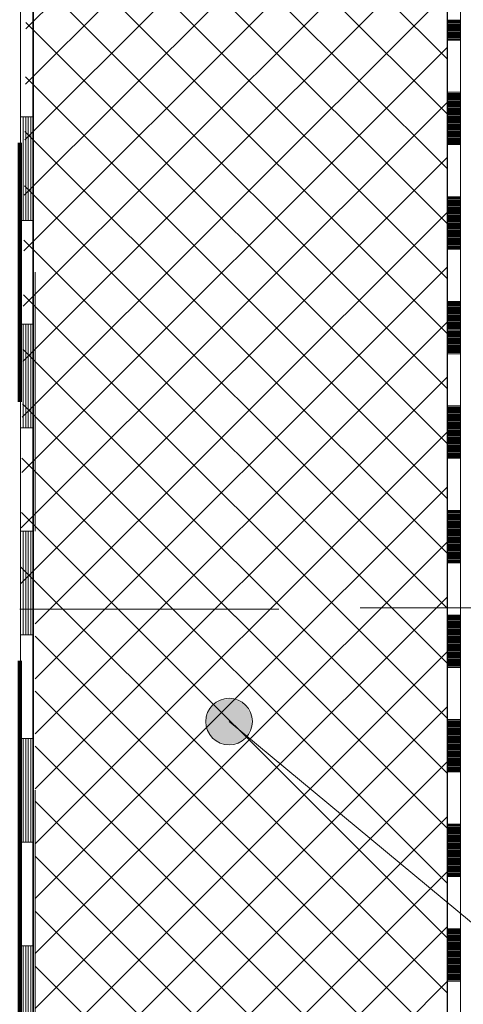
# Model space of a CAD drawing. Header units: metres. Extents: x 1314 to 1415, y -87 to -52.
# Tile 162 of 256: x 1389.313 to 1389.484, y -70.657 to -70.277. Entities that reach past the tile are written whole.
import ezdxf

# ---------------------------------------------------------------- set-up
doc = ezdxf.new("R2010")
doc.units = ezdxf.units.M
doc.header["$PDMODE"] = 65
for name, pattern in [('AUSGEZOGEN', [0]), ('PUNKT2_S9', [0.0015, 0, -0.0015]), ('STRICHPUNKT2_S5', [0.5, 0.35, -0.05, 0.05, -0.05]), ('VERDECKT2_S2', [0.15, 0.1, -0.05])]:
    doc.linetypes.add(name, pattern=pattern)
for name, color, linetype, lineweight in [('XR$6$Achsen', 4, 'AUSGEZOGEN', 13), ('XR$6$Allgemein', 4, 'AUSGEZOGEN', 13), ('XR$6$Maßlinie 1_50', 7, 'AUSGEZOGEN', 25), ('XR$6$Muster', 4, 'AUSGEZOGEN', 13), ('XR$6$Möblierung', 4, 'AUSGEZOGEN', 13), ('XR$6$Schraffur', 4, 'AUSGEZOGEN', 13), ('XR$6$Text 1_100', 3, 'AUSGEZOGEN', 18), ('XR$6$Text 1_50', 3, 'AUSGEZOGEN', 18), ('XR$6$Wand', 1, 'AUSGEZOGEN', 50)]:
    doc.layers.add(name, color=color, linetype=linetype, lineweight=lineweight)
doc.styles.add('ARIAL', font='arial.ttf')
doc.dimstyles.new('DIMSTYLE_28', dxfattribs={"dimtxt": 0.04, "dimasz": 0.03, "dimexe": 0, "dimexo": 1e-06, "dimgap": 0.02, "dimtad": 2, "dimdec": 1, "dimlfac": 100, "dimrnd": 0.5, "dimzin": 4, "dimdsep": 46, "dimtxsty": 'ARIAL', "dimblk1": 'ALL_ML_KREIS', "dimblk2": 'ALL_ML_KREIS', "dimsah": 1, "dimcen": 0, "dimse1": 1, "dimse2": 1, "dimclrd": 7, "dimclre": 7, "dimclrt": 7, "dimadec": 0, "dimazin": 0, "dimtfac": 1, "dimtdec": 0, "dimtix": 1, "dimtmove": 2, "dimatfit": 3, "dimfxl": 0, "dimtzin": 0, "dimlwd": 0, "dimlwe": 25, "dimarcsym": 0})

# ---------------------------------------------------------------- blocks, each defined once
blk = doc.blocks.new('MUSTERELEMENT_85')
at = {"layer": 'XR$6$Muster', "color": 4, "linetype": 'AUSGEZOGEN', "lineweight": 13, "transparency": 33554687}
for p, q in [((1389.31305, -70.23453), (1389.31305, -70.31453)), ((1389.31805, -70.23453), (1389.31805, -70.31453)), ((1389.31305, -70.31453), (1389.31305, -70.39453)), ((1389.31805, -70.31453), (1389.31305, -70.31453)), ((1389.31805, -70.31453), (1389.31305, -70.31453)), ((1389.31405, -70.31453), (1389.31405, -70.35453)), ((1389.31505, -70.31453), (1389.31505, -70.35453)), ((1389.31605, -70.31453), (1389.31605, -70.35453)), ((1389.31705, -70.31453), (1389.31705, -70.35453)), ((1389.31805, -70.31453), (1389.31805, -70.39453)), ((1389.31805, -70.35453), (1389.31305, -70.35453)), ((1389.31305, -70.39453), (1389.31305, -70.47453)), ((1389.31805, -70.39453), (1389.31305, -70.39453)), ((1389.31805, -70.39453), (1389.31305, -70.39453)), ((1389.31405, -70.39453), (1389.31405, -70.43453)), ((1389.31505, -70.39453), (1389.31505, -70.43453)), ((1389.31605, -70.39453), (1389.31605, -70.43453)), ((1389.31705, -70.39453), (1389.31705, -70.43453)), ((1389.31805, -70.39453), (1389.31805, -70.47453)), ((1389.31805, -70.43453), (1389.31305, -70.43453)), ((1389.31305, -70.47453), (1389.31305, -70.55453)), ((1389.31805, -70.47453), (1389.31305, -70.47453)), ((1389.31805, -70.47453), (1389.31305, -70.47453)), ((1389.31405, -70.47453), (1389.31405, -70.51453)), ((1389.31505, -70.47453), (1389.31505, -70.51453)), ((1389.31605, -70.47453), (1389.31605, -70.51453)), ((1389.31705, -70.47453), (1389.31705, -70.51453)), ((1389.31805, -70.47453), (1389.31805, -70.55453)), ((1389.31805, -70.51453), (1389.31305, -70.51453)), ((1389.31305, -70.55453), (1389.31305, -70.63453)), ((1389.31805, -70.55453), (1389.31305, -70.55453)), ((1389.31805, -70.55453), (1389.31305, -70.55453)), ((1389.31405, -70.55453), (1389.31405, -70.59453)), ((1389.31505, -70.55453), (1389.31505, -70.59453)), ((1389.31605, -70.55453), (1389.31605, -70.59453)), ((1389.31705, -70.55453), (1389.31705, -70.59453)), ((1389.31805, -70.55453), (1389.31805, -70.63453)), ((1389.31805, -70.59453), (1389.31305, -70.59453)), ((1389.31305, -70.63453), (1389.31305, -70.71453)), ((1389.31805, -70.63453), (1389.31305, -70.63453)), ((1389.31805, -70.63453), (1389.31305, -70.63453)), ((1389.31405, -70.63453), (1389.31405, -70.67453)), ((1389.31505, -70.63453), (1389.31505, -70.67453)), ((1389.31605, -70.63453), (1389.31605, -70.67453)), ((1389.31705, -70.63453), (1389.31705, -70.67453)), ((1389.31805, -70.63453), (1389.31805, -70.71453))]:
    blk.add_line(p, q, dxfattribs=at)
blk = doc.blocks.new('MUSTERELEMENT_98')
at = {"layer": 'XR$6$Möblierung', "color": 4, "linetype": 'AUSGEZOGEN', "lineweight": 13, "transparency": 33554687}
for p, q in [((1389.47773, -70.26471), (1389.47773, -70.28489)), ((1389.47773, -70.26471), (1389.47773, -70.28489)), ((1389.47773, -70.26471), (1389.47773, -70.28489)), ((1389.47773, -70.26471), (1389.47773, -70.28489)), ((1389.47773, -70.26471), (1389.47773, -70.28489)), ((1389.48273, -70.26471), (1389.48273, -70.28489)), ((1389.47773, -70.27722), (1389.48273, -70.27722)), ((1389.47773, -70.27763), (1389.48273, -70.27763)), ((1389.47773, -70.27803), (1389.48273, -70.27803)), ((1389.47773, -70.27843), (1389.48273, -70.27843)), ((1389.47773, -70.27884), (1389.48273, -70.27884)), ((1389.47773, -70.27924), (1389.48273, -70.27924)), ((1389.47773, -70.27964), (1389.48273, -70.27964)), ((1389.47773, -70.28005), (1389.48273, -70.28005)), ((1389.47773, -70.28045), (1389.48273, -70.28045)), ((1389.47773, -70.28085), (1389.48273, -70.28085)), ((1389.47773, -70.28126), (1389.48273, -70.28126)), ((1389.47773, -70.28166), (1389.48273, -70.28166)), ((1389.47773, -70.28207), (1389.48273, -70.28207)), ((1389.47773, -70.28247), (1389.48273, -70.28247)), ((1389.47773, -70.28287), (1389.48273, -70.28287)), ((1389.47773, -70.28328), (1389.48273, -70.28328)), ((1389.47773, -70.28368), (1389.48273, -70.28368)), ((1389.47773, -70.28408), (1389.48273, -70.28408)), ((1389.47773, -70.28449), (1389.48273, -70.28449)), ((1389.47773, -70.28489), (1389.48273, -70.28489)), ((1389.48273, -70.28489), (1389.48274, -70.30507)), ((1389.47774, -70.30507), (1389.48274, -70.30507)), ((1389.47774, -70.30507), (1389.47774, -70.32525)), ((1389.47774, -70.30507), (1389.47774, -70.32525)), ((1389.47774, -70.30507), (1389.47774, -70.32525)), ((1389.47774, -70.30507), (1389.47774, -70.32525)), ((1389.47774, -70.30507), (1389.47774, -70.32525)), ((1389.47774, -70.30548), (1389.48274, -70.30548)), ((1389.47774, -70.30588), (1389.48274, -70.30588)), ((1389.47774, -70.30628), (1389.48274, -70.30628)), ((1389.47774, -70.30669), (1389.48274, -70.30669)), ((1389.47774, -70.30709), (1389.48274, -70.30709)), ((1389.47774, -70.30749), (1389.48274, -70.30749)), ((1389.47774, -70.3079), (1389.48274, -70.3079)), ((1389.47774, -70.3083), (1389.48274, -70.3083)), ((1389.48274, -70.30507), (1389.48274, -70.32525)), ((1389.47774, -70.3087), (1389.48274, -70.3087)), ((1389.47774, -70.30911), (1389.48274, -70.30911)), ((1389.47774, -70.30951), (1389.48274, -70.30951)), ((1389.47774, -70.30992), (1389.48274, -70.30992)), ((1389.47774, -70.31032), (1389.48274, -70.31032)), ((1389.47774, -70.31072), (1389.48274, -70.31072)), ((1389.47774, -70.31113), (1389.48274, -70.31113)), ((1389.47774, -70.31153), (1389.48274, -70.31153)), ((1389.47774, -70.31193), (1389.48274, -70.31193)), ((1389.47774, -70.31234), (1389.48274, -70.31234)), ((1389.47774, -70.31274), (1389.48274, -70.31274)), ((1389.47774, -70.31314), (1389.48274, -70.31314)), ((1389.47774, -70.31355), (1389.48274, -70.31355)), ((1389.47774, -70.31395), (1389.48274, -70.31395)), ((1389.47774, -70.31436), (1389.48274, -70.31436)), ((1389.47774, -70.31476), (1389.48274, -70.31476)), ((1389.47774, -70.31516), (1389.48274, -70.31516)), ((1389.47774, -70.31557), (1389.48274, -70.31557)), ((1389.47774, -70.31597), (1389.48274, -70.31597)), ((1389.47774, -70.31637), (1389.48274, -70.31637)), ((1389.47774, -70.31678), (1389.48274, -70.31678)), ((1389.47774, -70.31718), (1389.48274, -70.31718)), ((1389.47774, -70.31758), (1389.48274, -70.31758)), ((1389.47774, -70.31799), (1389.48274, -70.31799)), ((1389.47774, -70.31839), (1389.48274, -70.31839)), ((1389.47774, -70.3188), (1389.48274, -70.3188)), ((1389.47774, -70.3192), (1389.48274, -70.3192)), ((1389.47774, -70.3196), (1389.48274, -70.3196)), ((1389.47774, -70.32001), (1389.48274, -70.32001)), ((1389.47774, -70.32041), (1389.48274, -70.32041)), ((1389.47774, -70.32081), (1389.48274, -70.32081)), ((1389.47774, -70.32122), (1389.48274, -70.32122)), ((1389.47774, -70.32162), (1389.48274, -70.32162)), ((1389.47774, -70.32202), (1389.48274, -70.32202)), ((1389.47774, -70.32243), (1389.48274, -70.32243)), ((1389.47774, -70.32283), (1389.48274, -70.32283)), ((1389.47774, -70.32324), (1389.48274, -70.32324)), ((1389.47774, -70.32364), (1389.48274, -70.32364)), ((1389.47774, -70.32404), (1389.48274, -70.32404)), ((1389.47774, -70.32445), (1389.48274, -70.32445)), ((1389.47774, -70.32485), (1389.48274, -70.32485)), ((1389.47774, -70.32525), (1389.48274, -70.32525)), ((1389.48274, -70.32525), (1389.48274, -70.34543)), ((1389.47774, -70.34543), (1389.48274, -70.34543)), ((1389.47774, -70.34543), (1389.47774, -70.36562)), ((1389.47774, -70.34543), (1389.47774, -70.36562)), ((1389.47774, -70.34543), (1389.47774, -70.36562)), ((1389.47774, -70.34543), (1389.47774, -70.36562)), ((1389.47774, -70.34543), (1389.47774, -70.36562)), ((1389.47774, -70.34584), (1389.48274, -70.34584)), ((1389.47774, -70.34624), (1389.48274, -70.34624)), ((1389.47774, -70.34665), (1389.48274, -70.34665)), ((1389.48274, -70.34543), (1389.48274, -70.36562)), ((1389.47774, -70.34705), (1389.48274, -70.34705)), ((1389.47774, -70.34745), (1389.48274, -70.34745)), ((1389.47774, -70.34786), (1389.48274, -70.34786)), ((1389.47774, -70.34826), (1389.48274, -70.34826)), ((1389.47774, -70.34866), (1389.48274, -70.34866)), ((1389.47774, -70.34907), (1389.48274, -70.34907)), ((1389.47774, -70.34947), (1389.48274, -70.34947)), ((1389.47774, -70.34987), (1389.48274, -70.34987)), ((1389.47774, -70.35028), (1389.48274, -70.35028)), ((1389.47774, -70.35068), (1389.48274, -70.35068)), ((1389.47774, -70.35109), (1389.48274, -70.35109)), ((1389.47774, -70.35149), (1389.48274, -70.35149)), ((1389.47774, -70.35189), (1389.48274, -70.35189)), ((1389.47774, -70.3523), (1389.48274, -70.3523)), ((1389.47774, -70.3527), (1389.48274, -70.3527)), ((1389.47774, -70.3531), (1389.48274, -70.3531)), ((1389.47774, -70.35351), (1389.48274, -70.35351)), ((1389.47774, -70.35391), (1389.48274, -70.35391)), ((1389.47774, -70.35431), (1389.48274, -70.35431)), ((1389.47774, -70.35472), (1389.48274, -70.35472)), ((1389.47774, -70.35512), (1389.48274, -70.35512)), ((1389.47774, -70.35553), (1389.48274, -70.35553)), ((1389.47774, -70.35593), (1389.48274, -70.35593)), ((1389.47774, -70.35633), (1389.48274, -70.35633)), ((1389.47774, -70.35674), (1389.48274, -70.35674)), ((1389.47774, -70.35714), (1389.48274, -70.35714)), ((1389.47774, -70.35754), (1389.48274, -70.35754)), ((1389.47774, -70.35795), (1389.48274, -70.35795)), ((1389.47774, -70.35835), (1389.48274, -70.35835)), ((1389.47774, -70.35875), (1389.48274, -70.35875)), ((1389.47774, -70.35916), (1389.48274, -70.35916)), ((1389.47774, -70.35956), (1389.48274, -70.35956)), ((1389.47774, -70.35997), (1389.48274, -70.35996)), ((1389.47774, -70.36037), (1389.48274, -70.36037)), ((1389.47774, -70.36077), (1389.48274, -70.36077)), ((1389.47774, -70.36118), (1389.48274, -70.36118)), ((1389.47774, -70.36158), (1389.48274, -70.36158)), ((1389.47774, -70.36198), (1389.48274, -70.36198)), ((1389.47774, -70.36239), (1389.48274, -70.36239)), ((1389.47774, -70.36279), (1389.48274, -70.36279)), ((1389.47774, -70.36319), (1389.48274, -70.36319)), ((1389.47774, -70.3636), (1389.48274, -70.3636)), ((1389.47774, -70.364), (1389.48274, -70.364)), ((1389.47774, -70.36441), (1389.48274, -70.3644)), ((1389.47774, -70.36481), (1389.48274, -70.36481)), ((1389.47774, -70.36521), (1389.48274, -70.36521)), ((1389.47774, -70.36562), (1389.48274, -70.36562)), ((1389.48274, -70.36562), (1389.48274, -70.3858)), ((1389.47774, -70.3858), (1389.48274, -70.3858)), ((1389.47774, -70.3858), (1389.47774, -70.40598)), ((1389.47774, -70.3858), (1389.47774, -70.40598)), ((1389.47774, -70.3858), (1389.47774, -70.40598)), ((1389.47774, -70.3858), (1389.47774, -70.40598)), ((1389.47774, -70.3858), (1389.47774, -70.40598)), ((1389.47774, -70.3862), (1389.48274, -70.3862)), ((1389.47774, -70.3866), (1389.48274, -70.3866)), ((1389.47774, -70.38701), (1389.48274, -70.38701)), ((1389.47774, -70.38741), (1389.48274, -70.38741)), ((1389.47774, -70.38782), (1389.48274, -70.38782)), ((1389.47774, -70.38822), (1389.48274, -70.38822)), ((1389.48274, -70.3858), (1389.48274, -70.40598)), ((1389.47774, -70.38862), (1389.48274, -70.38862)), ((1389.47774, -70.38903), (1389.48274, -70.38903)), ((1389.47774, -70.38943), (1389.48274, -70.38943)), ((1389.47774, -70.38983), (1389.48274, -70.38983)), ((1389.47774, -70.39024), (1389.48274, -70.39024)), ((1389.47774, -70.39064), (1389.48274, -70.39064)), ((1389.47774, -70.39104), (1389.48274, -70.39104)), ((1389.47774, -70.39145), (1389.48274, -70.39145)), ((1389.47774, -70.39185), (1389.48274, -70.39185)), ((1389.47774, -70.39226), (1389.48274, -70.39225)), ((1389.47774, -70.39266), (1389.48274, -70.39266)), ((1389.47774, -70.39306), (1389.48274, -70.39306)), ((1389.47774, -70.39347), (1389.48274, -70.39347)), ((1389.47774, -70.39387), (1389.48274, -70.39387)), ((1389.47774, -70.39427), (1389.48274, -70.39427)), ((1389.47774, -70.39468), (1389.48274, -70.39468)), ((1389.47774, -70.39508), (1389.48274, -70.39508)), ((1389.47774, -70.39548), (1389.48274, -70.39548)), ((1389.47774, -70.39589), (1389.48274, -70.39589)), ((1389.47774, -70.39629), (1389.48274, -70.39629)), ((1389.47774, -70.3967), (1389.48274, -70.39669)), ((1389.47774, -70.3971), (1389.48274, -70.3971)), ((1389.47774, -70.3975), (1389.48274, -70.3975)), ((1389.47774, -70.39791), (1389.48274, -70.39791)), ((1389.47774, -70.39831), (1389.48274, -70.39831)), ((1389.47774, -70.39871), (1389.48274, -70.39871)), ((1389.47774, -70.39912), (1389.48274, -70.39912)), ((1389.47774, -70.39952), (1389.48274, -70.39952)), ((1389.47774, -70.39992), (1389.48274, -70.39992)), ((1389.47774, -70.40033), (1389.48274, -70.40033)), ((1389.47774, -70.40073), (1389.48274, -70.40073)), ((1389.47774, -70.40113), (1389.48274, -70.40113)), ((1389.47774, -70.40154), (1389.48274, -70.40154)), ((1389.47774, -70.40194), (1389.48274, -70.40194)), ((1389.47774, -70.40235), (1389.48274, -70.40235)), ((1389.47774, -70.40275), (1389.48274, -70.40275)), ((1389.47774, -70.40315), (1389.48274, -70.40315)), ((1389.47774, -70.40356), (1389.48274, -70.40356)), ((1389.47774, -70.40396), (1389.48274, -70.40396)), ((1389.47774, -70.40436), (1389.48274, -70.40436)), ((1389.47774, -70.40477), (1389.48274, -70.40477)), ((1389.47774, -70.40517), (1389.48274, -70.40517)), ((1389.47774, -70.40557), (1389.48274, -70.40557)), ((1389.47774, -70.40598), (1389.48274, -70.40598)), ((1389.48274, -70.40598), (1389.48274, -70.42616)), ((1389.47774, -70.42616), (1389.48274, -70.42616)), ((1389.47774, -70.42616), (1389.47774, -70.44634)), ((1389.47774, -70.42616), (1389.47774, -70.44634)), ((1389.47774, -70.42616), (1389.47774, -70.44634)), ((1389.47774, -70.42616), (1389.47774, -70.44634)), ((1389.47774, -70.42616), (1389.47774, -70.44634)), ((1389.48274, -70.42616), (1389.48274, -70.44634)), ((1389.47774, -70.42656), (1389.48274, -70.42656)), ((1389.47774, -70.42697), (1389.48274, -70.42697)), ((1389.47774, -70.42737), (1389.48274, -70.42737)), ((1389.47774, -70.42777), (1389.48274, -70.42777)), ((1389.47774, -70.42818), (1389.48274, -70.42818)), ((1389.47774, -70.42858), (1389.48274, -70.42858)), ((1389.47774, -70.42898), (1389.48274, -70.42898)), ((1389.47774, -70.42939), (1389.48274, -70.42939)), ((1389.47774, -70.42979), (1389.48274, -70.42979)), ((1389.47774, -70.4302), (1389.48274, -70.4302)), ((1389.47774, -70.4306), (1389.48274, -70.4306)), ((1389.47774, -70.431), (1389.48274, -70.431)), ((1389.47774, -70.43141), (1389.48274, -70.43141)), ((1389.47774, -70.43181), (1389.48274, -70.43181)), ((1389.47774, -70.43221), (1389.48274, -70.43221)), ((1389.47774, -70.43262), (1389.48274, -70.43262)), ((1389.47774, -70.43302), (1389.48274, -70.43302)), ((1389.47774, -70.43342), (1389.48274, -70.43342)), ((1389.47774, -70.43383), (1389.48274, -70.43383)), ((1389.47774, -70.43423), (1389.48274, -70.43423)), ((1389.47774, -70.43464), (1389.48274, -70.43464)), ((1389.47774, -70.43504), (1389.48274, -70.43504)), ((1389.47774, -70.43544), (1389.48274, -70.43544)), ((1389.47774, -70.43585), (1389.48274, -70.43585)), ((1389.47774, -70.43625), (1389.48274, -70.43625)), ((1389.47774, -70.43665), (1389.48274, -70.43665)), ((1389.47774, -70.43706), (1389.48274, -70.43706)), ((1389.47774, -70.43746), (1389.48274, -70.43746)), ((1389.47774, -70.43786), (1389.48274, -70.43786)), ((1389.47774, -70.43827), (1389.48274, -70.43827)), ((1389.47774, -70.43867), (1389.48274, -70.43867)), ((1389.47774, -70.43908), (1389.48274, -70.43908)), ((1389.47774, -70.43948), (1389.48274, -70.43948)), ((1389.47774, -70.43988), (1389.48274, -70.43988)), ((1389.47774, -70.44029), (1389.48274, -70.44029)), ((1389.47774, -70.44069), (1389.48274, -70.44069)), ((1389.47774, -70.44109), (1389.48274, -70.44109)), ((1389.47774, -70.4415), (1389.48274, -70.4415)), ((1389.47774, -70.4419), (1389.48274, -70.4419)), ((1389.47774, -70.4423), (1389.48274, -70.4423)), ((1389.47774, -70.44271), (1389.48274, -70.44271)), ((1389.47774, -70.44311), (1389.48274, -70.44311)), ((1389.47774, -70.44352), (1389.48274, -70.44352)), ((1389.47774, -70.44392), (1389.48274, -70.44392)), ((1389.47774, -70.44432), (1389.48274, -70.44432)), ((1389.47774, -70.44473), (1389.48274, -70.44473)), ((1389.47774, -70.44513), (1389.48274, -70.44513)), ((1389.47774, -70.44553), (1389.48274, -70.44553)), ((1389.47774, -70.44594), (1389.48274, -70.44594)), ((1389.47774, -70.44634), (1389.48274, -70.44634)), ((1389.48274, -70.44634), (1389.48274, -70.46652)), ((1389.47774, -70.46652), (1389.48274, -70.46652)), ((1389.47774, -70.46652), (1389.47774, -70.4867)), ((1389.47774, -70.46652), (1389.47774, -70.4867)), ((1389.47774, -70.46652), (1389.47774, -70.4867)), ((1389.47774, -70.46652), (1389.47774, -70.4867)), ((1389.47774, -70.46652), (1389.47774, -70.4867)), ((1389.47774, -70.46693), (1389.48274, -70.46693)), ((1389.47774, -70.46733), (1389.48274, -70.46733)), ((1389.47774, -70.46773), (1389.48274, -70.46773)), ((1389.47774, -70.46814), (1389.48274, -70.46814)), ((1389.48274, -70.46652), (1389.48274, -70.4867)), ((1389.47774, -70.46854), (1389.48274, -70.46854)), ((1389.47774, -70.46894), (1389.48274, -70.46894)), ((1389.47774, -70.46935), (1389.48274, -70.46935)), ((1389.47774, -70.46975), (1389.48274, -70.46975)), ((1389.47774, -70.47015), (1389.48274, -70.47015)), ((1389.47774, -70.47056), (1389.48274, -70.47056)), ((1389.47774, -70.47096), (1389.48274, -70.47096)), ((1389.47774, -70.47137), (1389.48274, -70.47137)), ((1389.47774, -70.47177), (1389.48274, -70.47177)), ((1389.47774, -70.47217), (1389.48274, -70.47217)), ((1389.47774, -70.47258), (1389.48274, -70.47258)), ((1389.47774, -70.47298), (1389.48274, -70.47298)), ((1389.47774, -70.47338), (1389.48274, -70.47338)), ((1389.47774, -70.47379), (1389.48274, -70.47379)), ((1389.47774, -70.47419), (1389.48274, -70.47419)), ((1389.47774, -70.47459), (1389.48274, -70.47459)), ((1389.47774, -70.475), (1389.48274, -70.475)), ((1389.47774, -70.4754), (1389.48274, -70.4754)), ((1389.47774, -70.47581), (1389.48274, -70.47581)), ((1389.47774, -70.47621), (1389.48274, -70.47621)), ((1389.47774, -70.47661), (1389.48274, -70.47661)), ((1389.47774, -70.47702), (1389.48274, -70.47702)), ((1389.47774, -70.47742), (1389.48274, -70.47742)), ((1389.47774, -70.47782), (1389.48274, -70.47782)), ((1389.47774, -70.47823), (1389.48274, -70.47823)), ((1389.47774, -70.47863), (1389.48274, -70.47863)), ((1389.47774, -70.47903), (1389.48274, -70.47903)), ((1389.47774, -70.47944), (1389.48274, -70.47944)), ((1389.47774, -70.47984), (1389.48274, -70.47984)), ((1389.47774, -70.48025), (1389.48274, -70.48025)), ((1389.47774, -70.48065), (1389.48274, -70.48065)), ((1389.47774, -70.48105), (1389.48274, -70.48105)), ((1389.47774, -70.48146), (1389.48274, -70.48146)), ((1389.47774, -70.48186), (1389.48274, -70.48186)), ((1389.47774, -70.48226), (1389.48274, -70.48226)), ((1389.47774, -70.48267), (1389.48274, -70.48267)), ((1389.47774, -70.48307), (1389.48274, -70.48307)), ((1389.47774, -70.48347), (1389.48274, -70.48347)), ((1389.47774, -70.48388), (1389.48274, -70.48388)), ((1389.47774, -70.48428), (1389.48274, -70.48428)), ((1389.47774, -70.48469), (1389.48274, -70.48468)), ((1389.47774, -70.48509), (1389.48274, -70.48509)), ((1389.47774, -70.48549), (1389.48274, -70.48549)), ((1389.47774, -70.4859), (1389.48274, -70.4859)), ((1389.47774, -70.4863), (1389.48274, -70.4863)), ((1389.47774, -70.4867), (1389.48274, -70.4867)), ((1389.48274, -70.4867), (1389.48275, -70.50688)), ((1389.47775, -70.50688), (1389.48275, -70.50688)), ((1389.47775, -70.50688), (1389.47775, -70.52707)), ((1389.47775, -70.50688), (1389.47775, -70.52707)), ((1389.47775, -70.50688), (1389.47775, -70.52707)), ((1389.47775, -70.50688), (1389.47775, -70.52707)), ((1389.47775, -70.50688), (1389.47775, -70.52707)), ((1389.47775, -70.50729), (1389.48275, -70.50729)), ((1389.47775, -70.50769), (1389.48275, -70.50769)), ((1389.47775, -70.5081), (1389.48275, -70.5081)), ((1389.47775, -70.5085), (1389.48275, -70.5085)), ((1389.47775, -70.5089), (1389.48275, -70.5089)), ((1389.47775, -70.50931), (1389.48275, -70.50931)), ((1389.47775, -70.50971), (1389.48275, -70.50971)), ((1389.47775, -70.51011), (1389.48275, -70.51011)), ((1389.48275, -70.50688), (1389.48275, -70.52707)), ((1389.47775, -70.51052), (1389.48275, -70.51052)), ((1389.47775, -70.51092), (1389.48275, -70.51092)), ((1389.47775, -70.51132), (1389.48275, -70.51132)), ((1389.47775, -70.51173), (1389.48275, -70.51173)), ((1389.47775, -70.51213), (1389.48275, -70.51213)), ((1389.47775, -70.51254), (1389.48275, -70.51254)), ((1389.47775, -70.51294), (1389.48275, -70.51294)), ((1389.47775, -70.51334), (1389.48275, -70.51334)), ((1389.47775, -70.51375), (1389.48275, -70.51375)), ((1389.47775, -70.51415), (1389.48275, -70.51415)), ((1389.47775, -70.51455), (1389.48275, -70.51455)), ((1389.47775, -70.51496), (1389.48275, -70.51496)), ((1389.47775, -70.51536), (1389.48275, -70.51536)), ((1389.47775, -70.51576), (1389.48275, -70.51576)), ((1389.47775, -70.51617), (1389.48275, -70.51617)), ((1389.47775, -70.51657), (1389.48275, -70.51657)), ((1389.47775, -70.51698), (1389.48275, -70.51697)), ((1389.47775, -70.51738), (1389.48275, -70.51738)), ((1389.47775, -70.51778), (1389.48275, -70.51778)), ((1389.47775, -70.51819), (1389.48275, -70.51819)), ((1389.47775, -70.51859), (1389.48275, -70.51859)), ((1389.47775, -70.51899), (1389.48275, -70.51899)), ((1389.47775, -70.5194), (1389.48275, -70.5194)), ((1389.47775, -70.5198), (1389.48275, -70.5198)), ((1389.47775, -70.5202), (1389.48275, -70.5202)), ((1389.47775, -70.52061), (1389.48275, -70.52061)), ((1389.47775, -70.52101), (1389.48275, -70.52101)), ((1389.47775, -70.52141), (1389.48275, -70.52141)), ((1389.47775, -70.52182), (1389.48275, -70.52182)), ((1389.47775, -70.52222), (1389.48275, -70.52222)), ((1389.47775, -70.52263), (1389.48275, -70.52263)), ((1389.47775, -70.52303), (1389.48275, -70.52303)), ((1389.47775, -70.52343), (1389.48275, -70.52343)), ((1389.47775, -70.52384), (1389.48275, -70.52384)), ((1389.47775, -70.52424), (1389.48275, -70.52424)), ((1389.47775, -70.52464), (1389.48275, -70.52464)), ((1389.47775, -70.52505), (1389.48275, -70.52505)), ((1389.47775, -70.52545), (1389.48275, -70.52545)), ((1389.47775, -70.52585), (1389.48275, -70.52585)), ((1389.47775, -70.52626), (1389.48275, -70.52626)), ((1389.47775, -70.52666), (1389.48275, -70.52666)), ((1389.47775, -70.52707), (1389.48275, -70.52707)), ((1389.48275, -70.52707), (1389.48275, -70.54725)), ((1389.47775, -70.54725), (1389.48275, -70.54725)), ((1389.47775, -70.54725), (1389.47775, -70.56743)), ((1389.47775, -70.54725), (1389.47775, -70.56743)), ((1389.47775, -70.54725), (1389.47775, -70.56743)), ((1389.47775, -70.54725), (1389.47775, -70.56743)), ((1389.47775, -70.54725), (1389.47775, -70.56743)), ((1389.47775, -70.54765), (1389.48275, -70.54765)), ((1389.47775, -70.54805), (1389.48275, -70.54805)), ((1389.48275, -70.54725), (1389.48275, -70.56743)), ((1389.47775, -70.54846), (1389.48275, -70.54846)), ((1389.47775, -70.54886), (1389.48275, -70.54886)), ((1389.47775, -70.54927), (1389.48275, -70.54926)), ((1389.47775, -70.54967), (1389.48275, -70.54967)), ((1389.47775, -70.55007), (1389.48275, -70.55007)), ((1389.47775, -70.55048), (1389.48275, -70.55048)), ((1389.47775, -70.55088), (1389.48275, -70.55088)), ((1389.47775, -70.55128), (1389.48275, -70.55128)), ((1389.47775, -70.55169), (1389.48275, -70.55169)), ((1389.47775, -70.55209), (1389.48275, -70.55209)), ((1389.47775, -70.55249), (1389.48275, -70.55249)), ((1389.47775, -70.5529), (1389.48275, -70.5529)), ((1389.47775, -70.5533), (1389.48275, -70.5533)), ((1389.47775, -70.5537), (1389.48275, -70.5537)), ((1389.47775, -70.55411), (1389.48275, -70.55411)), ((1389.47775, -70.55451), (1389.48275, -70.55451)), ((1389.47775, -70.55492), (1389.48275, -70.55492)), ((1389.47775, -70.55532), (1389.48275, -70.55532)), ((1389.47775, -70.55572), (1389.48275, -70.55572)), ((1389.47775, -70.55613), (1389.48275, -70.55613)), ((1389.47775, -70.55653), (1389.48275, -70.55653)), ((1389.47775, -70.55693), (1389.48275, -70.55693)), ((1389.47775, -70.55734), (1389.48275, -70.55734)), ((1389.47775, -70.55774), (1389.48275, -70.55774)), ((1389.47775, -70.55814), (1389.48275, -70.55814)), ((1389.47775, -70.55855), (1389.48275, -70.55855)), ((1389.47775, -70.55895), (1389.48275, -70.55895)), ((1389.47775, -70.55936), (1389.48275, -70.55936)), ((1389.47775, -70.55976), (1389.48275, -70.55976)), ((1389.47775, -70.56016), (1389.48275, -70.56016)), ((1389.47775, -70.56057), (1389.48275, -70.56057)), ((1389.47775, -70.56097), (1389.48275, -70.56097)), ((1389.47775, -70.56137), (1389.48275, -70.56137)), ((1389.47775, -70.56178), (1389.48275, -70.56178)), ((1389.47775, -70.56218), (1389.48275, -70.56218)), ((1389.47775, -70.56258), (1389.48275, -70.56258)), ((1389.47775, -70.56299), (1389.48275, -70.56299)), ((1389.47775, -70.56339), (1389.48275, -70.56339)), ((1389.47775, -70.5638), (1389.48275, -70.5638)), ((1389.47775, -70.5642), (1389.48275, -70.5642)), ((1389.47775, -70.5646), (1389.48275, -70.5646)), ((1389.47775, -70.56501), (1389.48275, -70.56501)), ((1389.47775, -70.56541), (1389.48275, -70.56541)), ((1389.47775, -70.56581), (1389.48275, -70.56581)), ((1389.47775, -70.56622), (1389.48275, -70.56622)), ((1389.47775, -70.56662), (1389.48275, -70.56662)), ((1389.47775, -70.56702), (1389.48275, -70.56702)), ((1389.47775, -70.56743), (1389.48275, -70.56743)), ((1389.48275, -70.56743), (1389.48275, -70.58761)), ((1389.47775, -70.58761), (1389.48275, -70.58761)), ((1389.47775, -70.58761), (1389.47775, -70.60779)), ((1389.47775, -70.58761), (1389.47775, -70.60779)), ((1389.47775, -70.58761), (1389.47775, -70.60779)), ((1389.47775, -70.58761), (1389.47775, -70.60779)), ((1389.47775, -70.58761), (1389.47775, -70.60779)), ((1389.47775, -70.58801), (1389.48275, -70.58801)), ((1389.47775, -70.58842), (1389.48275, -70.58842)), ((1389.47775, -70.58882), (1389.48275, -70.58882)), ((1389.47775, -70.58922), (1389.48275, -70.58922)), ((1389.47775, -70.58963), (1389.48275, -70.58963)), ((1389.48275, -70.58761), (1389.48275, -70.60779)), ((1389.47775, -70.59003), (1389.48275, -70.59003)), ((1389.47775, -70.59043), (1389.48275, -70.59043)), ((1389.47775, -70.59084), (1389.48275, -70.59084)), ((1389.47775, -70.59124), (1389.48275, -70.59124)), ((1389.47775, -70.59165), (1389.48275, -70.59165)), ((1389.47775, -70.59205), (1389.48275, -70.59205)), ((1389.47775, -70.59245), (1389.48275, -70.59245)), ((1389.47775, -70.59286), (1389.48275, -70.59286)), ((1389.47775, -70.59326), (1389.48275, -70.59326)), ((1389.47775, -70.59366), (1389.48275, -70.59366)), ((1389.47775, -70.59407), (1389.48275, -70.59407)), ((1389.47775, -70.59447), (1389.48275, -70.59447)), ((1389.47775, -70.59487), (1389.48275, -70.59487)), ((1389.47775, -70.59528), (1389.48275, -70.59528)), ((1389.47775, -70.59568), (1389.48275, -70.59568)), ((1389.47775, -70.59609), (1389.48275, -70.59609)), ((1389.47775, -70.59649), (1389.48275, -70.59649)), ((1389.47775, -70.59689), (1389.48275, -70.59689)), ((1389.47775, -70.5973), (1389.48275, -70.5973)), ((1389.47775, -70.5977), (1389.48275, -70.5977)), ((1389.47775, -70.5981), (1389.48275, -70.5981)), ((1389.47775, -70.59851), (1389.48275, -70.59851)), ((1389.47775, -70.59891), (1389.48275, -70.59891)), ((1389.47775, -70.59931), (1389.48275, -70.59931)), ((1389.47775, -70.59972), (1389.48275, -70.59972)), ((1389.47775, -70.60012), (1389.48275, -70.60012)), ((1389.47775, -70.60053), (1389.48275, -70.60053)), ((1389.47775, -70.60093), (1389.48275, -70.60093)), ((1389.47775, -70.60133), (1389.48275, -70.60133)), ((1389.47775, -70.60174), (1389.48275, -70.60174)), ((1389.47775, -70.60214), (1389.48275, -70.60214)), ((1389.47775, -70.60254), (1389.48275, -70.60254)), ((1389.47775, -70.60295), (1389.48275, -70.60295)), ((1389.47775, -70.60335), (1389.48275, -70.60335)), ((1389.47775, -70.60375), (1389.48275, -70.60375)), ((1389.47775, -70.60416), (1389.48275, -70.60416)), ((1389.47775, -70.60456), (1389.48275, -70.60456)), ((1389.47775, -70.60497), (1389.48275, -70.60496)), ((1389.47775, -70.60537), (1389.48275, -70.60537)), ((1389.47775, -70.60577), (1389.48275, -70.60577)), ((1389.47775, -70.60618), (1389.48275, -70.60618)), ((1389.47775, -70.60658), (1389.48275, -70.60658)), ((1389.47775, -70.60698), (1389.48275, -70.60698)), ((1389.47775, -70.60739), (1389.48275, -70.60739)), ((1389.47775, -70.60779), (1389.48275, -70.60779)), ((1389.48275, -70.60779), (1389.48275, -70.62797)), ((1389.47775, -70.62797), (1389.48275, -70.62797)), ((1389.47775, -70.62797), (1389.47775, -70.64815)), ((1389.47775, -70.62797), (1389.47775, -70.64815)), ((1389.47775, -70.62797), (1389.47775, -70.64815)), ((1389.47775, -70.62797), (1389.47775, -70.64815)), ((1389.47775, -70.62797), (1389.47775, -70.64815)), ((1389.47775, -70.62838), (1389.48275, -70.62838)), ((1389.47775, -70.62878), (1389.48275, -70.62878)), ((1389.47775, -70.62918), (1389.48275, -70.62918)), ((1389.47775, -70.62959), (1389.48275, -70.62959)), ((1389.47775, -70.62999), (1389.48275, -70.62999)), ((1389.47775, -70.63039), (1389.48275, -70.63039)), ((1389.47775, -70.6308), (1389.48275, -70.6308)), ((1389.47775, -70.6312), (1389.48275, -70.6312)), ((1389.47775, -70.6316), (1389.48275, -70.6316)), ((1389.48275, -70.62797), (1389.48275, -70.64815)), ((1389.47775, -70.63201), (1389.48275, -70.63201)), ((1389.47775, -70.63241), (1389.48275, -70.63241)), ((1389.47775, -70.63282), (1389.48275, -70.63282)), ((1389.47775, -70.63322), (1389.48275, -70.63322)), ((1389.47775, -70.63362), (1389.48275, -70.63362)), ((1389.47775, -70.63403), (1389.48275, -70.63403)), ((1389.47775, -70.63443), (1389.48275, -70.63443)), ((1389.47775, -70.63483), (1389.48275, -70.63483)), ((1389.47775, -70.63524), (1389.48275, -70.63524)), ((1389.47775, -70.63564), (1389.48275, -70.63564)), ((1389.47775, -70.63604), (1389.48275, -70.63604)), ((1389.47775, -70.63645), (1389.48275, -70.63645)), ((1389.47775, -70.63685), (1389.48275, -70.63685)), ((1389.47775, -70.63726), (1389.48275, -70.63725)), ((1389.47775, -70.63766), (1389.48275, -70.63766)), ((1389.47775, -70.63806), (1389.48275, -70.63806)), ((1389.47775, -70.63847), (1389.48275, -70.63847)), ((1389.47775, -70.63887), (1389.48275, -70.63887)), ((1389.47775, -70.63927), (1389.48275, -70.63927)), ((1389.47775, -70.63968), (1389.48275, -70.63968)), ((1389.47775, -70.64008), (1389.48275, -70.64008)), ((1389.47775, -70.64048), (1389.48275, -70.64048)), ((1389.47775, -70.64089), (1389.48275, -70.64089)), ((1389.47775, -70.64129), (1389.48275, -70.64129)), ((1389.47775, -70.6417), (1389.48275, -70.64169)), ((1389.47775, -70.6421), (1389.48275, -70.6421)), ((1389.47775, -70.6425), (1389.48275, -70.6425)), ((1389.47775, -70.64291), (1389.48275, -70.64291)), ((1389.47775, -70.64331), (1389.48275, -70.64331)), ((1389.47775, -70.64371), (1389.48275, -70.64371)), ((1389.47775, -70.64412), (1389.48275, -70.64412)), ((1389.47775, -70.64452), (1389.48275, -70.64452)), ((1389.47775, -70.64492), (1389.48275, -70.64492)), ((1389.47775, -70.64533), (1389.48275, -70.64533)), ((1389.47775, -70.64573), (1389.48275, -70.64573)), ((1389.47775, -70.64613), (1389.48275, -70.64613)), ((1389.47775, -70.64654), (1389.48275, -70.64654)), ((1389.47775, -70.64694), (1389.48275, -70.64694)), ((1389.47775, -70.64735), (1389.48275, -70.64735)), ((1389.47775, -70.64775), (1389.48275, -70.64775)), ((1389.47775, -70.64815), (1389.48275, -70.64815)), ((1389.48275, -70.64815), (1389.48275, -70.66833))]:
    blk.add_line(p, q, dxfattribs=at)
for points in [[(1389.47773, -70.24453), (1389.47773, -70.24453), (1389.47773, -70.26471), (1389.47773, -70.28489)], [(1389.47773, -70.24453), (1389.47773, -70.24453), (1389.47773, -70.26471), (1389.47773, -70.28489)], [(1389.47773, -70.28489), (1389.47774, -70.30507), (1389.47774, -70.32525)], [(1389.47773, -70.28489), (1389.47774, -70.30507), (1389.47774, -70.32525)], [(1389.47774, -70.32525), (1389.47774, -70.34543), (1389.47774, -70.36562)], [(1389.47774, -70.32525), (1389.47774, -70.34543), (1389.47774, -70.36562)], [(1389.47774, -70.36562), (1389.47774, -70.3858), (1389.47774, -70.40598)], [(1389.47774, -70.36562), (1389.47774, -70.3858), (1389.47774, -70.40598)], [(1389.47774, -70.40598), (1389.47774, -70.42616), (1389.47774, -70.44634)], [(1389.47774, -70.40598), (1389.47774, -70.42616), (1389.47774, -70.44634)], [(1389.47774, -70.44634), (1389.47774, -70.46652), (1389.47774, -70.4867)], [(1389.47774, -70.44634), (1389.47774, -70.46652), (1389.47774, -70.4867)], [(1389.47774, -70.4867), (1389.47775, -70.50688), (1389.47775, -70.52707)], [(1389.47774, -70.4867), (1389.47775, -70.50688), (1389.47775, -70.52707)], [(1389.47775, -70.52707), (1389.47775, -70.54725), (1389.47775, -70.56743)], [(1389.47775, -70.52707), (1389.47775, -70.54725), (1389.47775, -70.56743)], [(1389.47775, -70.56743), (1389.47775, -70.58761), (1389.47775, -70.60779)], [(1389.47775, -70.56743), (1389.47775, -70.58761), (1389.47775, -70.60779)], [(1389.47775, -70.60779), (1389.47775, -70.62797), (1389.47775, -70.64815)], [(1389.47775, -70.60779), (1389.47775, -70.62797), (1389.47775, -70.64815)], [(1389.47775, -70.64815), (1389.47775, -70.66833), (1389.47776, -70.68852), (1389.47776, -70.68852)], [(1389.47775, -70.64815), (1389.47775, -70.66833), (1389.47776, -70.68852), (1389.47776, -70.68852)]]:
    blk.add_lwpolyline(points, dxfattribs=at)
blk = doc.blocks.new('ALL_ML_KREIS')
at = {"color": 0, "linetype": 'ByBlock', "lineweight": -2}
for p, q in [((0, -0.5), (0, 0.5)), ((-1, 0), (0.5, 0))]:
    blk.add_line(p, q, dxfattribs=at)
blk.add_circle((0, 0), 0.15, dxfattribs=at)
blk = doc.blocks.new('*D224')
at = {"layer": 'DEFPOINTS', "color": 7, "linetype": 'AUSGEZOGEN', "lineweight": 25, "transparency": 33554687}
for p in [(1389.42824, -70.50453), (1389.63212, -71.15453), (1390.20384, -71.15453)]:
    blk.add_point(p, dxfattribs=at)
at = {"layer": 'XR$6$Maßlinie 1_50', "color": 7, "linetype": 'AUSGEZOGEN', "lineweight": -2, "transparency": 33554687}
blk.add_line((1390.20384, -71.15453), (1390.20384, -70.50453), dxfattribs=at)
at = {"layer": 'XR$6$Maßlinie 1_50', "color": 7, "linetype": 'AUSGEZOGEN', "lineweight": 25, "transparency": 33554687, "xscale": 0.03, "yscale": 0.03, "zscale": 0.03}
for p, rotation in [((1390.20384, -70.50453), 90), ((1390.20384, -71.15453), 270)]:
    blk.add_blockref('ALL_ML_KREIS', p, dxfattribs=dict(at, rotation=rotation))
at = {"layer": 'XR$6$Maßlinie 1_50', "color": 7, "linetype": 'AUSGEZOGEN', "lineweight": 25, "transparency": 33554687, "insert": (1390.17316, -70.83149), "char_height": 0.04, "width": 0.16, "attachment_point": 5, "rotation": 90, "style": 'ARIAL'}
blk.add_mtext('\\A1;{\\A1;{65\\H0.026400;\\S^ ;}}', dxfattribs=at)
blk = doc.blocks.new('*D225')
at = {"layer": 'DEFPOINTS', "color": 7, "linetype": 'AUSGEZOGEN', "lineweight": 25, "transparency": 33554687}
for p in [(1389.96977, -70.29453), (1389.42824, -70.50453), (1390.20384, -70.50453)]:
    blk.add_point(p, dxfattribs=at)
at = {"layer": 'XR$6$Maßlinie 1_50', "color": 7, "linetype": 'AUSGEZOGEN', "lineweight": -2, "transparency": 33554687}
blk.add_line((1390.20384, -70.50453), (1390.20384, -70.29453), dxfattribs=at)
at = {"layer": 'XR$6$Maßlinie 1_50', "color": 7, "linetype": 'AUSGEZOGEN', "lineweight": 25, "transparency": 33554687, "xscale": 0.03, "yscale": 0.03, "zscale": 0.03}
for p, rotation in [((1390.20384, -70.29453), 90), ((1390.20384, -70.50453), 270)]:
    blk.add_blockref('ALL_ML_KREIS', p, dxfattribs=dict(at, rotation=rotation))
at = {"layer": 'XR$6$Maßlinie 1_50', "color": 7, "linetype": 'AUSGEZOGEN', "lineweight": 25, "transparency": 33554687, "insert": (1390.17384, -70.39748), "char_height": 0.04, "width": 0.16, "attachment_point": 5, "rotation": 90, "style": 'ARIAL'}
blk.add_mtext('\\A1;{\\A1;{21\\H0.026400;\\S^ ;}}', dxfattribs=at)
blk = doc.blocks.new('*D226')
at = {"layer": 'DEFPOINTS', "color": 7, "linetype": 'AUSGEZOGEN', "lineweight": 25, "transparency": 33554687}
for p in [(1389.43303, -69.99453), (1389.96977, -70.29453), (1390.20384, -70.29453)]:
    blk.add_point(p, dxfattribs=at)
at = {"layer": 'XR$6$Maßlinie 1_50', "color": 7, "linetype": 'AUSGEZOGEN', "lineweight": -2, "transparency": 33554687}
blk.add_line((1390.20384, -70.29453), (1390.20384, -69.99453), dxfattribs=at)
at = {"layer": 'XR$6$Maßlinie 1_50', "color": 7, "linetype": 'AUSGEZOGEN', "lineweight": 25, "transparency": 33554687, "xscale": 0.03, "yscale": 0.03, "zscale": 0.03}
for p, rotation in [((1390.20384, -69.99453), 90), ((1390.20384, -70.29453), 270)]:
    blk.add_blockref('ALL_ML_KREIS', p, dxfattribs=dict(at, rotation=rotation))
at = {"layer": 'XR$6$Maßlinie 1_50', "color": 7, "linetype": 'AUSGEZOGEN', "lineweight": 25, "transparency": 33554687, "insert": (1390.17313, -70.14627), "char_height": 0.04, "width": 0.16, "attachment_point": 5, "rotation": 90, "style": 'ARIAL'}
blk.add_mtext('\\A1;{\\A1;{30\\H0.026400;\\S^ ;}}', dxfattribs=at)

msp = doc.modelspace()

# ---------------------------------------------------------------- hatches: boundary and pattern name
at = {"layer": 'XR$6$Schraffur', "linetype": 'AUSGEZOGEN', "lineweight": 13, "transparency": 33554687}
h = msp.add_hatch(dxfattribs=at)
h.set_pattern_fill('SCHRAFFUR_6', color=4, scale=0.01, style=0, pattern_type=2)
h.set_pattern_definition([(45, (0, 0), (-0.01060660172, 0.01060660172), []), (135, (0, 0), (-0.01060660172, -0.01060660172), [])])
h.paths.add_polyline_path([(1389.31874, -70.84453), (1389.47274, -70.69053), (1389.47274, -70.69051), (1389.47774, -70.68551), (1389.47774, -70.46553), (1389.47774, -69.99414), (1389.31774, -69.99414), (1389.31305, -70.50453), (1389.31874, -70.50453)], flags=0)
at = {"layer": 'XR$6$Text 1_100', "linetype": 'AUSGEZOGEN', "lineweight": 13, "transparency": 33554687}
for points in [[(1389.38511, -70.55107), (1389.39044, -70.53959), (1389.38469, -70.54651)], [(1389.38469, -70.54651), (1389.39044, -70.53959), (1389.38659, -70.54225)], [(1389.38777, -70.55492), (1389.395, -70.53916), (1389.38511, -70.55107)], [(1389.38511, -70.55107), (1389.395, -70.53916), (1389.39044, -70.53959)], [(1389.38777, -70.55492), (1389.39927, -70.54107), (1389.395, -70.53916)], [(1389.39204, -70.55682), (1389.39927, -70.54107), (1389.38777, -70.55492)], [(1389.39204, -70.55682), (1389.40192, -70.54491), (1389.39927, -70.54107)], [(1389.3966, -70.5564), (1389.40192, -70.54491), (1389.39204, -70.55682)], [(1389.3966, -70.5564), (1389.40235, -70.54947), (1389.40192, -70.54491)], [(1389.40235, -70.54947), (1389.3966, -70.5564), (1389.40044, -70.55374)]]:
    msp.add_hatch(color=4, dxfattribs=at).paths.add_polyline_path(points)

# ---------------------------------------------------------------- linework, layer by layer
at = {"layer": 'XR$6$Achsen', "color": 61, "linetype": 'STRICHPUNKT2_S5', "lineweight": 140, "transparency": 33554687}
msp.add_line((1389.31274, -70.87453), (1389.31274, -69.2441), dxfattribs=at)
at = {"layer": 'XR$6$Allgemein', "color": 4, "linetype": 'VERDECKT2_S2', "lineweight": 13, "transparency": 33554687}
msp.add_line((1389.31274, -70.50453), (1389.41874, -70.50453), dxfattribs=at)
at = {"layer": 'XR$6$Muster', "color": 4, "linetype": 'AUSGEZOGEN', "lineweight": 13, "transparency": 33554687}
msp.add_line((1389.31774, -71.15453), (1389.31774, -69.2441), dxfattribs=at)
at = {"layer": 'XR$6$Text 1_100', "color": 4, "linetype": 'AUSGEZOGEN', "lineweight": 13, "transparency": 33554687}
for p, q in [((1389.38659, -70.54225), (1389.38659, -70.54225)), ((1389.39927, -70.54107), (1389.39927, -70.54107)), ((1389.68348, -70.7887), (1389.39352, -70.54799)), ((1389.38777, -70.55492), (1389.38777, -70.55492)), ((1389.40044, -70.55374), (1389.40044, -70.55374))]:
    msp.add_line(p, q, dxfattribs=at)
msp.add_circle((1389.39352, -70.54799), 0.009, dxfattribs=at)
at = {"layer": 'XR$6$Text 1_50', "color": 35, "linetype": 'PUNKT2_S9', "lineweight": 13, "transparency": 33554687}
msp.add_line((1389.31874, -70.37453), (1389.31874, -71.15453), dxfattribs=at)
at = {"layer": 'XR$6$Text 1_50', "color": 4, "linetype": 'STRICHPUNKT2_S5', "lineweight": 13, "transparency": 33554687}
msp.add_line((1390.17907, -70.50414), (1389.44407, -70.50414), dxfattribs=at)
at = {"layer": 'XR$6$Wand', "color": 1, "linetype": 'AUSGEZOGEN', "lineweight": 25, "transparency": 33554687}
msp.add_line((1389.47774, -70.68553), (1389.47774, -69.2441), dxfattribs=at)

# ---------------------------------------------------------------- block references
at = {"layer": 'XR$6$Muster', "color": 4, "linetype": 'AUSGEZOGEN', "lineweight": 13, "transparency": 33554687}
msp.add_blockref('MUSTERELEMENT_85', (0, 0), dxfattribs=at)
at = {"layer": 'XR$6$Möblierung', "color": 4, "linetype": 'AUSGEZOGEN', "lineweight": 13, "transparency": 33554687}
msp.add_blockref('MUSTERELEMENT_98', (0, 0), dxfattribs=at)

# ---------------------------------------------------------------- dimensions: what is measured, and where the dimension line sits
at = {"layer": 'XR$6$Maßlinie 1_50', "color": 7, "linetype": 'AUSGEZOGEN', "lineweight": 25, "transparency": 33554687}
for base, p1, p2, picture, middle in [((1390.20384, -69.99453), (1389.96977, -70.29453), (1389.43303, -69.99453), '*D226', (1390.17313, -70.14627)), ((1390.20384, -70.29453), (1389.42824, -70.50453), (1389.96977, -70.29453), '*D225', (1390.17384, -70.39748)), ((1390.20384, -70.50453), (1389.63212, -71.15453), (1389.42824, -70.50453), '*D224', (1390.17316, -70.83149))]:
    dim = msp.add_linear_dim(base=base, p1=p1, p2=p2, angle=90, dimstyle='DIMSTYLE_28', override={"dimpost": '<>', "dimclrd": 7, "dimclre": 7, "dimclrt": 7, "dimlwd": 0, "dimlwe": 25}, dxfattribs=at)
    dim.commit()
    dim.dimension.update_dxf_attribs({"geometry": picture, "text_midpoint": middle, "dimtype": 160})

doc.saveas('drawing.dxf')
